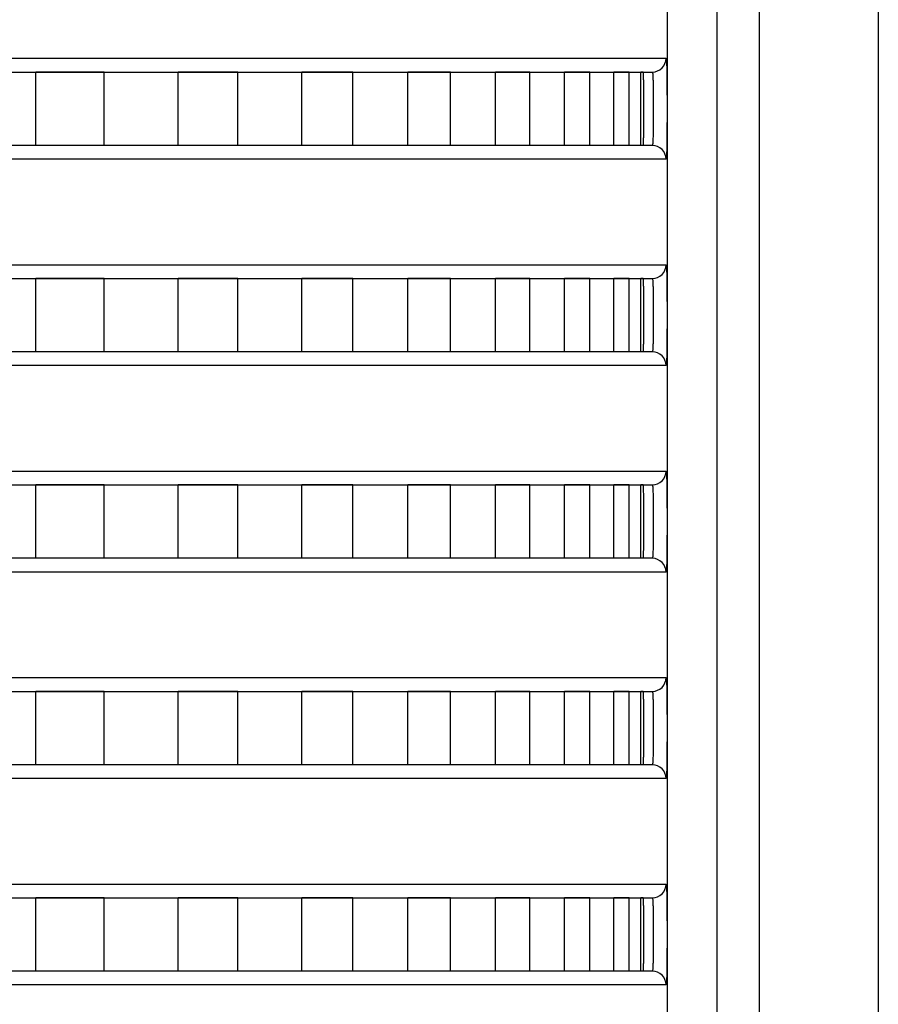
# Model space of a CAD drawing. Header units: millimetres. Extents: x -6054 to 364, y -1866 to 3094.
# Tile 7 of 256: x -5391 to -5372, y 206 to 227. Entities that reach past the tile are written whole.
import ezdxf

# ---------------------------------------------------------------- set-up
doc = ezdxf.new("R2010")
doc.units = ezdxf.units.MM
doc.header["$LTSCALE"] = 65.395
doc.layers.get('0').update_dxf_attribs({"linetype": 'CONTINUOUS'})

msp = doc.modelspace()

# ---------------------------------------------------------------- linework, layer by layer
at = {"linetype": 'Continuous'}
for p, q in [((-5372.173, 251.039), (-5372.173, 93.441)), ((-5375.691, 250.731), (-5375.691, 96.091)), ((-5374.767, 250.812), (-5374.767, 96.339)), ((-5376.773, 238.898), (-5376.773, -7.724)), ((-5406.487, 226.498), (-5376.798, 226.498)), ((-5406.979, 226.198), (-5377.098, 226.198)), ((-5389.045, 226.198), (-5390.53, 226.198)), ((-5389.045, 226.198), (-5390.53, 226.198)), ((-5390.53, 224.598), (-5390.53, 226.198)), ((-5390.53, 224.598), (-5390.53, 226.198)), ((-5389.045, 224.598), (-5389.045, 226.198)), ((-5389.045, 224.598), (-5389.045, 226.198)), ((-5386.133, 226.198), (-5387.426, 226.198)), ((-5386.133, 226.198), (-5387.426, 226.198)), ((-5387.426, 224.598), (-5387.426, 226.198)), ((-5387.426, 224.598), (-5387.426, 226.198)), ((-5386.133, 224.598), (-5386.133, 226.198)), ((-5386.133, 224.598), (-5386.133, 226.198)), ((-5383.621, 226.198), (-5384.732, 226.198)), ((-5383.621, 226.198), (-5384.732, 226.198)), ((-5384.732, 224.598), (-5384.732, 226.198)), ((-5384.732, 224.598), (-5384.732, 226.198)), ((-5383.621, 224.598), (-5383.621, 226.198)), ((-5383.621, 224.598), (-5383.621, 226.198)), ((-5381.495, 226.198), (-5382.428, 226.198)), ((-5381.495, 226.198), (-5382.428, 226.198)), ((-5382.428, 224.598), (-5382.428, 226.198)), ((-5382.428, 224.598), (-5382.428, 226.198)), ((-5381.495, 224.598), (-5381.495, 226.198)), ((-5381.495, 224.598), (-5381.495, 226.198)), ((-5379.767, 226.198), (-5380.514, 226.198)), ((-5379.767, 226.198), (-5380.514, 226.198)), ((-5380.514, 224.598), (-5380.514, 226.198)), ((-5380.514, 224.598), (-5380.514, 226.198)), ((-5379.767, 224.598), (-5379.767, 226.198)), ((-5379.767, 224.598), (-5379.767, 226.198)), ((-5378.456, 226.198), (-5379.008, 226.198)), ((-5378.456, 226.198), (-5379.008, 226.198)), ((-5379.008, 224.598), (-5379.008, 226.198)), ((-5379.008, 224.598), (-5379.008, 226.198)), ((-5378.456, 224.598), (-5378.456, 226.198)), ((-5378.456, 224.598), (-5378.456, 226.198)), ((-5377.599, 226.198), (-5377.935, 226.198)), ((-5377.599, 226.198), (-5377.935, 226.198)), ((-5377.935, 224.598), (-5377.935, 226.198)), ((-5377.935, 224.598), (-5377.935, 226.198)), ((-5377.599, 224.598), (-5377.599, 226.198)), ((-5377.599, 224.598), (-5377.599, 226.198)), ((-5377.297, 226.198), (-5377.351, 226.198)), ((-5377.297, 226.198), (-5377.351, 226.198)), ((-5377.351, 224.598), (-5377.351, 226.198)), ((-5377.351, 224.598), (-5377.351, 226.198)), ((-5377.289, 226.112), (-5377.29, 226.149)), ((-5377.098, 224.598), (-5406.979, 224.598)), ((-5389.045, 224.598), (-5390.53, 224.598)), ((-5389.045, 224.598), (-5390.53, 224.598)), ((-5386.133, 224.598), (-5387.426, 224.598)), ((-5386.133, 224.598), (-5387.426, 224.598)), ((-5383.621, 224.598), (-5384.732, 224.598)), ((-5383.621, 224.598), (-5384.732, 224.598)), ((-5381.495, 224.598), (-5382.428, 224.598)), ((-5381.495, 224.598), (-5382.428, 224.598)), ((-5379.767, 224.598), (-5380.514, 224.598)), ((-5379.767, 224.598), (-5380.514, 224.598)), ((-5378.456, 224.598), (-5379.008, 224.598)), ((-5378.456, 224.598), (-5379.008, 224.598)), ((-5377.599, 224.598), (-5377.935, 224.598)), ((-5377.599, 224.598), (-5377.935, 224.598)), ((-5377.297, 224.598), (-5377.351, 224.598)), ((-5377.297, 224.598), (-5377.351, 224.598)), ((-5376.798, 224.298), (-5406.487, 224.298)), ((-5406.487, 221.998), (-5376.798, 221.998)), ((-5406.979, 221.698), (-5377.098, 221.698)), ((-5389.045, 221.698), (-5390.53, 221.698)), ((-5389.045, 221.698), (-5390.53, 221.698)), ((-5390.53, 220.098), (-5390.53, 221.698)), ((-5390.53, 220.098), (-5390.53, 221.698)), ((-5389.045, 220.098), (-5389.045, 221.698)), ((-5389.045, 220.098), (-5389.045, 221.698)), ((-5386.133, 221.698), (-5387.426, 221.698)), ((-5386.133, 221.698), (-5387.426, 221.698)), ((-5387.426, 220.098), (-5387.426, 221.698)), ((-5387.426, 220.098), (-5387.426, 221.698)), ((-5386.133, 220.098), (-5386.133, 221.698)), ((-5386.133, 220.098), (-5386.133, 221.698)), ((-5383.621, 221.698), (-5384.732, 221.698)), ((-5383.621, 221.698), (-5384.732, 221.698)), ((-5384.732, 220.098), (-5384.732, 221.698)), ((-5384.732, 220.098), (-5384.732, 221.698)), ((-5383.621, 220.098), (-5383.621, 221.698)), ((-5383.621, 220.098), (-5383.621, 221.698)), ((-5381.495, 221.698), (-5382.428, 221.698)), ((-5381.495, 221.698), (-5382.428, 221.698)), ((-5382.428, 220.098), (-5382.428, 221.698)), ((-5382.428, 220.098), (-5382.428, 221.698)), ((-5381.495, 220.098), (-5381.495, 221.698)), ((-5381.495, 220.098), (-5381.495, 221.698)), ((-5379.767, 221.698), (-5380.514, 221.698)), ((-5379.767, 221.698), (-5380.514, 221.698)), ((-5380.514, 220.098), (-5380.514, 221.698)), ((-5380.514, 220.098), (-5380.514, 221.698)), ((-5379.767, 220.098), (-5379.767, 221.698)), ((-5379.767, 220.098), (-5379.767, 221.698)), ((-5378.456, 221.698), (-5379.008, 221.698)), ((-5378.456, 221.698), (-5379.008, 221.698)), ((-5379.008, 220.098), (-5379.008, 221.698)), ((-5379.008, 220.098), (-5379.008, 221.698)), ((-5378.456, 220.098), (-5378.456, 221.698)), ((-5378.456, 220.098), (-5378.456, 221.698)), ((-5377.599, 221.698), (-5377.935, 221.698)), ((-5377.599, 221.698), (-5377.935, 221.698)), ((-5377.935, 220.098), (-5377.935, 221.698)), ((-5377.935, 220.098), (-5377.935, 221.698)), ((-5377.599, 220.098), (-5377.599, 221.698)), ((-5377.599, 220.098), (-5377.599, 221.698)), ((-5377.297, 221.698), (-5377.351, 221.698)), ((-5377.297, 221.698), (-5377.351, 221.698)), ((-5377.351, 220.098), (-5377.351, 221.698)), ((-5377.351, 220.098), (-5377.351, 221.698)), ((-5377.289, 221.612), (-5377.29, 221.649)), ((-5377.098, 220.098), (-5406.979, 220.098)), ((-5389.045, 220.098), (-5390.53, 220.098)), ((-5389.045, 220.098), (-5390.53, 220.098)), ((-5386.133, 220.098), (-5387.426, 220.098)), ((-5386.133, 220.098), (-5387.426, 220.098)), ((-5383.621, 220.098), (-5384.732, 220.098)), ((-5383.621, 220.098), (-5384.732, 220.098)), ((-5381.495, 220.098), (-5382.428, 220.098)), ((-5381.495, 220.098), (-5382.428, 220.098)), ((-5379.767, 220.098), (-5380.514, 220.098)), ((-5379.767, 220.098), (-5380.514, 220.098)), ((-5378.456, 220.098), (-5379.008, 220.098)), ((-5378.456, 220.098), (-5379.008, 220.098)), ((-5377.599, 220.098), (-5377.935, 220.098)), ((-5377.599, 220.098), (-5377.935, 220.098)), ((-5377.297, 220.098), (-5377.351, 220.098)), ((-5377.297, 220.098), (-5377.351, 220.098)), ((-5376.798, 219.798), (-5406.487, 219.798)), ((-5406.487, 217.498), (-5376.798, 217.498)), ((-5406.979, 217.198), (-5377.098, 217.198)), ((-5389.045, 217.198), (-5390.53, 217.198)), ((-5389.045, 217.198), (-5390.53, 217.198)), ((-5390.53, 215.598), (-5390.53, 217.198)), ((-5390.53, 215.598), (-5390.53, 217.198)), ((-5389.045, 215.598), (-5389.045, 217.198)), ((-5389.045, 215.598), (-5389.045, 217.198)), ((-5386.133, 217.198), (-5387.426, 217.198)), ((-5386.133, 217.198), (-5387.426, 217.198)), ((-5387.426, 215.598), (-5387.426, 217.198)), ((-5387.426, 215.598), (-5387.426, 217.198)), ((-5386.133, 215.598), (-5386.133, 217.198)), ((-5386.133, 215.598), (-5386.133, 217.198)), ((-5383.621, 217.198), (-5384.732, 217.198)), ((-5383.621, 217.198), (-5384.732, 217.198)), ((-5384.732, 215.598), (-5384.732, 217.198)), ((-5384.732, 215.598), (-5384.732, 217.198)), ((-5383.621, 215.598), (-5383.621, 217.198)), ((-5383.621, 215.598), (-5383.621, 217.198)), ((-5381.495, 217.198), (-5382.428, 217.198)), ((-5381.495, 217.198), (-5382.428, 217.198)), ((-5382.428, 215.598), (-5382.428, 217.198)), ((-5382.428, 215.598), (-5382.428, 217.198)), ((-5381.495, 215.598), (-5381.495, 217.198)), ((-5381.495, 215.598), (-5381.495, 217.198)), ((-5379.767, 217.198), (-5380.514, 217.198)), ((-5379.767, 217.198), (-5380.514, 217.198)), ((-5380.514, 215.598), (-5380.514, 217.198)), ((-5380.514, 215.598), (-5380.514, 217.198)), ((-5379.767, 215.598), (-5379.767, 217.198)), ((-5379.767, 215.598), (-5379.767, 217.198)), ((-5378.456, 217.198), (-5379.008, 217.198)), ((-5378.456, 217.198), (-5379.008, 217.198)), ((-5379.008, 215.598), (-5379.008, 217.198)), ((-5379.008, 215.598), (-5379.008, 217.198)), ((-5378.456, 215.598), (-5378.456, 217.198)), ((-5378.456, 215.598), (-5378.456, 217.198)), ((-5377.599, 217.198), (-5377.935, 217.198)), ((-5377.599, 217.198), (-5377.935, 217.198)), ((-5377.935, 215.598), (-5377.935, 217.198)), ((-5377.935, 215.598), (-5377.935, 217.198)), ((-5377.599, 215.598), (-5377.599, 217.198)), ((-5377.599, 215.598), (-5377.599, 217.198)), ((-5377.297, 217.198), (-5377.351, 217.198)), ((-5377.297, 217.198), (-5377.351, 217.198)), ((-5377.351, 215.598), (-5377.351, 217.198)), ((-5377.351, 215.598), (-5377.351, 217.198)), ((-5377.289, 217.112), (-5377.29, 217.149)), ((-5377.098, 215.598), (-5406.979, 215.598)), ((-5389.045, 215.598), (-5390.53, 215.598)), ((-5389.045, 215.598), (-5390.53, 215.598)), ((-5386.133, 215.598), (-5387.426, 215.598)), ((-5386.133, 215.598), (-5387.426, 215.598)), ((-5383.621, 215.598), (-5384.732, 215.598)), ((-5383.621, 215.598), (-5384.732, 215.598)), ((-5381.495, 215.598), (-5382.428, 215.598)), ((-5381.495, 215.598), (-5382.428, 215.598)), ((-5379.767, 215.598), (-5380.514, 215.598)), ((-5379.767, 215.598), (-5380.514, 215.598)), ((-5378.456, 215.598), (-5379.008, 215.598)), ((-5378.456, 215.598), (-5379.008, 215.598)), ((-5377.599, 215.598), (-5377.935, 215.598)), ((-5377.599, 215.598), (-5377.935, 215.598)), ((-5377.297, 215.598), (-5377.351, 215.598)), ((-5377.297, 215.598), (-5377.351, 215.598)), ((-5376.798, 215.298), (-5406.487, 215.298)), ((-5406.487, 212.998), (-5376.798, 212.998)), ((-5406.979, 212.698), (-5377.098, 212.698)), ((-5389.045, 212.698), (-5390.53, 212.698)), ((-5389.045, 212.698), (-5390.53, 212.698)), ((-5390.53, 211.098), (-5390.53, 212.698)), ((-5390.53, 211.098), (-5390.53, 212.698)), ((-5389.045, 211.098), (-5389.045, 212.698)), ((-5389.045, 211.098), (-5389.045, 212.698)), ((-5386.133, 212.698), (-5387.426, 212.698)), ((-5386.133, 212.698), (-5387.426, 212.698)), ((-5387.426, 211.098), (-5387.426, 212.698)), ((-5387.426, 211.098), (-5387.426, 212.698)), ((-5386.133, 211.098), (-5386.133, 212.698)), ((-5386.133, 211.098), (-5386.133, 212.698)), ((-5383.621, 212.698), (-5384.732, 212.698)), ((-5383.621, 212.698), (-5384.732, 212.698)), ((-5384.732, 211.098), (-5384.732, 212.698)), ((-5384.732, 211.098), (-5384.732, 212.698)), ((-5383.621, 211.098), (-5383.621, 212.698)), ((-5383.621, 211.098), (-5383.621, 212.698)), ((-5381.495, 212.698), (-5382.428, 212.698)), ((-5381.495, 212.698), (-5382.428, 212.698)), ((-5382.428, 211.098), (-5382.428, 212.698)), ((-5382.428, 211.098), (-5382.428, 212.698)), ((-5381.495, 211.098), (-5381.495, 212.698)), ((-5381.495, 211.098), (-5381.495, 212.698)), ((-5379.767, 212.698), (-5380.514, 212.698)), ((-5379.767, 212.698), (-5380.514, 212.698)), ((-5380.514, 211.098), (-5380.514, 212.698)), ((-5380.514, 211.098), (-5380.514, 212.698)), ((-5379.767, 211.098), (-5379.767, 212.698)), ((-5379.767, 211.098), (-5379.767, 212.698)), ((-5378.456, 212.698), (-5379.008, 212.698)), ((-5378.456, 212.698), (-5379.008, 212.698)), ((-5379.008, 211.098), (-5379.008, 212.698)), ((-5379.008, 211.098), (-5379.008, 212.698)), ((-5378.456, 211.098), (-5378.456, 212.698)), ((-5378.456, 211.098), (-5378.456, 212.698)), ((-5377.599, 212.698), (-5377.935, 212.698)), ((-5377.599, 212.698), (-5377.935, 212.698)), ((-5377.935, 211.098), (-5377.935, 212.698)), ((-5377.935, 211.098), (-5377.935, 212.698)), ((-5377.599, 211.098), (-5377.599, 212.698)), ((-5377.599, 211.098), (-5377.599, 212.698)), ((-5377.297, 212.698), (-5377.351, 212.698)), ((-5377.297, 212.698), (-5377.351, 212.698)), ((-5377.351, 211.098), (-5377.351, 212.698)), ((-5377.351, 211.098), (-5377.351, 212.698)), ((-5377.289, 212.612), (-5377.29, 212.649)), ((-5377.098, 211.098), (-5406.979, 211.098)), ((-5389.045, 211.098), (-5390.53, 211.098)), ((-5389.045, 211.098), (-5390.53, 211.098)), ((-5386.133, 211.098), (-5387.426, 211.098)), ((-5386.133, 211.098), (-5387.426, 211.098)), ((-5383.621, 211.098), (-5384.732, 211.098)), ((-5383.621, 211.098), (-5384.732, 211.098)), ((-5381.495, 211.098), (-5382.428, 211.098)), ((-5381.495, 211.098), (-5382.428, 211.098)), ((-5379.767, 211.098), (-5380.514, 211.098)), ((-5379.767, 211.098), (-5380.514, 211.098)), ((-5378.456, 211.098), (-5379.008, 211.098)), ((-5378.456, 211.098), (-5379.008, 211.098)), ((-5377.599, 211.098), (-5377.935, 211.098)), ((-5377.599, 211.098), (-5377.935, 211.098)), ((-5377.297, 211.098), (-5377.351, 211.098)), ((-5377.297, 211.098), (-5377.351, 211.098)), ((-5376.798, 210.798), (-5406.487, 210.798)), ((-5406.487, 208.498), (-5376.798, 208.498)), ((-5406.979, 208.198), (-5377.098, 208.198)), ((-5389.045, 208.198), (-5390.53, 208.198)), ((-5389.045, 208.198), (-5390.53, 208.198)), ((-5390.53, 206.598), (-5390.53, 208.198)), ((-5390.53, 206.598), (-5390.53, 208.198)), ((-5389.045, 206.598), (-5389.045, 208.198)), ((-5389.045, 206.598), (-5389.045, 208.198)), ((-5386.133, 208.198), (-5387.426, 208.198)), ((-5386.133, 208.198), (-5387.426, 208.198)), ((-5387.426, 206.598), (-5387.426, 208.198)), ((-5387.426, 206.598), (-5387.426, 208.198)), ((-5386.133, 206.598), (-5386.133, 208.198)), ((-5386.133, 206.598), (-5386.133, 208.198)), ((-5383.621, 208.198), (-5384.732, 208.198)), ((-5383.621, 208.198), (-5384.732, 208.198)), ((-5384.732, 206.598), (-5384.732, 208.198)), ((-5384.732, 206.598), (-5384.732, 208.198)), ((-5383.621, 206.598), (-5383.621, 208.198)), ((-5383.621, 206.598), (-5383.621, 208.198)), ((-5381.495, 208.198), (-5382.428, 208.198)), ((-5381.495, 208.198), (-5382.428, 208.198)), ((-5382.428, 206.598), (-5382.428, 208.198)), ((-5382.428, 206.598), (-5382.428, 208.198)), ((-5381.495, 206.598), (-5381.495, 208.198)), ((-5381.495, 206.598), (-5381.495, 208.198)), ((-5379.767, 208.198), (-5380.514, 208.198)), ((-5379.767, 208.198), (-5380.514, 208.198)), ((-5380.514, 206.598), (-5380.514, 208.198)), ((-5380.514, 206.598), (-5380.514, 208.198)), ((-5379.767, 206.598), (-5379.767, 208.198)), ((-5379.767, 206.598), (-5379.767, 208.198)), ((-5378.456, 208.198), (-5379.008, 208.198)), ((-5378.456, 208.198), (-5379.008, 208.198)), ((-5379.008, 206.598), (-5379.008, 208.198)), ((-5379.008, 206.598), (-5379.008, 208.198)), ((-5378.456, 206.598), (-5378.456, 208.198)), ((-5378.456, 206.598), (-5378.456, 208.198)), ((-5377.599, 208.198), (-5377.935, 208.198)), ((-5377.599, 208.198), (-5377.935, 208.198)), ((-5377.935, 206.598), (-5377.935, 208.198)), ((-5377.935, 206.598), (-5377.935, 208.198)), ((-5377.599, 206.598), (-5377.599, 208.198)), ((-5377.599, 206.598), (-5377.599, 208.198)), ((-5377.297, 208.198), (-5377.351, 208.198)), ((-5377.297, 208.198), (-5377.351, 208.198)), ((-5377.351, 206.598), (-5377.351, 208.198)), ((-5377.351, 206.598), (-5377.351, 208.198)), ((-5377.289, 208.112), (-5377.29, 208.149)), ((-5377.098, 206.598), (-5406.979, 206.598)), ((-5389.045, 206.598), (-5390.53, 206.598)), ((-5389.045, 206.598), (-5390.53, 206.598)), ((-5386.133, 206.598), (-5387.426, 206.598)), ((-5386.133, 206.598), (-5387.426, 206.598)), ((-5383.621, 206.598), (-5384.732, 206.598)), ((-5383.621, 206.598), (-5384.732, 206.598)), ((-5381.495, 206.598), (-5382.428, 206.598)), ((-5381.495, 206.598), (-5382.428, 206.598)), ((-5379.767, 206.598), (-5380.514, 206.598)), ((-5379.767, 206.598), (-5380.514, 206.598)), ((-5378.456, 206.598), (-5379.008, 206.598)), ((-5378.456, 206.598), (-5379.008, 206.598)), ((-5377.599, 206.598), (-5377.935, 206.598)), ((-5377.599, 206.598), (-5377.935, 206.598)), ((-5377.297, 206.598), (-5377.351, 206.598)), ((-5377.297, 206.598), (-5377.351, 206.598)), ((-5376.798, 206.298), (-5406.487, 206.298))]:
    msp.add_line(p, q, dxfattribs=at)
for centre, radius, start, end in [((-5377.098, 226.498), 0.3, 270.0104, 0.0104), ((-5381.474, 225.939), 4.189, 1.7418, 2.3786), ((-5384.645, 225.844), 7.361, 1.2948, 1.7272), ((-5377.098, 224.298), 0.3, 359.9896, 89.9896), ((-5377.098, 221.998), 0.3, 270.0104, 0.0104), ((-5381.474, 221.439), 4.189, 1.7418, 2.3786), ((-5384.645, 221.344), 7.361, 1.2948, 1.7272), ((-5377.098, 219.798), 0.3, 359.9896, 89.9896), ((-5377.098, 217.498), 0.3, 270.0104, 0.0104), ((-5381.474, 216.939), 4.189, 1.7418, 2.3786), ((-5384.645, 216.844), 7.361, 1.2948, 1.7272), ((-5377.098, 215.298), 0.3, 359.9896, 89.9896), ((-5377.098, 212.998), 0.3, 270.0104, 0.0104), ((-5381.474, 212.439), 4.189, 1.7418, 2.3786), ((-5384.645, 212.344), 7.361, 1.2948, 1.7272), ((-5377.098, 210.798), 0.3, 359.9896, 89.9896), ((-5377.098, 208.498), 0.3, 270.0104, 0.0104), ((-5381.474, 207.939), 4.189, 1.7418, 2.3786), ((-5384.645, 207.844), 7.361, 1.2948, 1.7272), ((-5377.098, 206.298), 0.3, 359.9896, 89.9896)]:
    msp.add_arc(centre, radius, start, end, dxfattribs=at)
for points, knots in [([(-5376.798, 226.498), (-5376.796, 226.498), (-5376.794, 226.487), (-5376.792, 226.474), (-5376.79, 226.447), (-5376.787, 226.411), (-5376.786, 226.365), (-5376.783, 226.286), (-5376.781, 226.166), (-5376.779, 226.002), (-5376.778, 225.814), (-5376.777, 225.61), (-5376.777, 225.398), (-5376.777, 225.185), (-5376.778, 224.981), (-5376.779, 224.793), (-5376.781, 224.629), (-5376.783, 224.509), (-5376.786, 224.43), (-5376.787, 224.384), (-5376.79, 224.349), (-5376.792, 224.321), (-5376.794, 224.308), (-5376.796, 224.298), (-5376.798, 224.298)], [0, 0, 0, 0, 0.002716, 0.009974, 0.021884, 0.038363, 0.059267, 0.084407, 0.146421, 0.222076, 0.308492, 0.402345, 0.499999, 0.597653, 0.691507, 0.777923, 0.853578, 0.915592, 0.940732, 0.961637, 0.978116, 0.990026, 0.997284, 1, 1, 1, 1]), ([(-5377.29, 226.149), (-5377.291, 226.156), (-5377.292, 226.168), (-5377.293, 226.184), (-5377.295, 226.192), (-5377.296, 226.198), (-5377.297, 226.198)], [0, 0, 0, 0, 0.428964, 0.738693, 0.927721, 1, 1, 1, 1]), ([(-5377.297, 224.598), (-5377.296, 224.598), (-5377.295, 224.605), (-5377.293, 224.615), (-5377.291, 224.635), (-5377.29, 224.661), (-5377.288, 224.694), (-5377.286, 224.752), (-5377.284, 224.839), (-5377.283, 224.959), (-5377.281, 225.095), (-5377.281, 225.243), (-5377.281, 225.398), (-5377.281, 225.552), (-5377.281, 225.7), (-5377.283, 225.836), (-5377.284, 225.956), (-5377.286, 226.043), (-5377.288, 226.101), (-5377.29, 226.134), (-5377.291, 226.16), (-5377.293, 226.181), (-5377.295, 226.19), (-5377.296, 226.198), (-5377.297, 226.198)], [0, 0, 0, 0, 0.002721, 0.01001, 0.021969, 0.038509, 0.059481, 0.084689, 0.146812, 0.222502, 0.308855, 0.402555, 0.5, 0.597445, 0.691145, 0.777498, 0.853188, 0.915311, 0.940519, 0.961491, 0.978031, 0.98999, 0.997279, 1, 1, 1, 1]), ([(-5377.297, 224.598), (-5377.296, 224.598), (-5377.295, 224.605), (-5377.293, 224.615), (-5377.291, 224.635), (-5377.29, 224.661), (-5377.288, 224.694), (-5377.286, 224.752), (-5377.284, 224.839), (-5377.283, 224.959), (-5377.281, 225.095), (-5377.281, 225.243), (-5377.281, 225.398), (-5377.281, 225.552), (-5377.281, 225.7), (-5377.283, 225.836), (-5377.284, 225.956), (-5377.286, 226.043), (-5377.288, 226.101), (-5377.29, 226.134), (-5377.291, 226.16), (-5377.293, 226.181), (-5377.295, 226.19), (-5377.296, 226.198), (-5377.297, 226.198)], [0, 0, 0, 0, 0.002721, 0.01001, 0.021969, 0.038509, 0.059481, 0.084689, 0.146812, 0.222502, 0.308855, 0.402555, 0.5, 0.597445, 0.691145, 0.777498, 0.853188, 0.915311, 0.940519, 0.961491, 0.978031, 0.98999, 0.997279, 1, 1, 1, 1]), ([(-5377.297, 224.598), (-5377.296, 224.598), (-5377.295, 224.602), (-5377.294, 224.608), (-5377.292, 224.62), (-5377.29, 224.644), (-5377.288, 224.686), (-5377.286, 224.747), (-5377.285, 224.824), (-5377.283, 224.914), (-5377.282, 225.016), (-5377.281, 225.166), (-5377.28, 225.364), (-5377.281, 225.598), (-5377.282, 225.814), (-5377.284, 225.949), (-5377.285, 226.01)], [0, 0, 0, 0, 0.001997, 0.007049, 0.015306, 0.02675, 0.058952, 0.102943, 0.157713, 0.221993, 0.294291, 0.372925, 0.54178, 0.712929, 0.870529, 1, 1, 1, 1]), ([(-5377.098, 226.198), (-5377.096, 226.198), (-5377.094, 226.191), (-5377.092, 226.18), (-5377.089, 226.16), (-5377.086, 226.121), (-5377.083, 226.054), (-5377.081, 225.956), (-5377.079, 225.836), (-5377.078, 225.7), (-5377.077, 225.552), (-5377.077, 225.398), (-5377.077, 225.243), (-5377.078, 225.095), (-5377.079, 224.959), (-5377.081, 224.839), (-5377.083, 224.741), (-5377.086, 224.674), (-5377.089, 224.635), (-5377.092, 224.615), (-5377.094, 224.605), (-5377.096, 224.598), (-5377.098, 224.598)], [0, 0, 0, 0, 0.002976, 0.01034, 0.022326, 0.038871, 0.085025, 0.147098, 0.222725, 0.309008, 0.402632, 0.499999, 0.597367, 0.690991, 0.777274, 0.852901, 0.914974, 0.961128, 0.977674, 0.98966, 0.997024, 1, 1, 1, 1]), ([(-5376.798, 221.998), (-5376.796, 221.998), (-5376.794, 221.987), (-5376.792, 221.974), (-5376.79, 221.947), (-5376.787, 221.911), (-5376.786, 221.865), (-5376.783, 221.786), (-5376.781, 221.666), (-5376.779, 221.502), (-5376.778, 221.314), (-5376.777, 221.11), (-5376.777, 220.898), (-5376.777, 220.685), (-5376.778, 220.481), (-5376.779, 220.293), (-5376.781, 220.129), (-5376.783, 220.009), (-5376.786, 219.93), (-5376.787, 219.884), (-5376.79, 219.849), (-5376.792, 219.821), (-5376.794, 219.808), (-5376.796, 219.798), (-5376.798, 219.798)], [0, 0, 0, 0, 0.002716, 0.009974, 0.021884, 0.038363, 0.059267, 0.084407, 0.146421, 0.222076, 0.308492, 0.402345, 0.499999, 0.597653, 0.691507, 0.777923, 0.853578, 0.915592, 0.940732, 0.961637, 0.978116, 0.990026, 0.997284, 1, 1, 1, 1]), ([(-5377.29, 221.649), (-5377.291, 221.656), (-5377.292, 221.668), (-5377.293, 221.684), (-5377.295, 221.692), (-5377.296, 221.698), (-5377.297, 221.698)], [0, 0, 0, 0, 0.428964, 0.738693, 0.927721, 1, 1, 1, 1]), ([(-5377.297, 220.098), (-5377.296, 220.098), (-5377.295, 220.105), (-5377.293, 220.115), (-5377.291, 220.135), (-5377.29, 220.161), (-5377.288, 220.194), (-5377.286, 220.252), (-5377.284, 220.339), (-5377.283, 220.459), (-5377.281, 220.595), (-5377.281, 220.743), (-5377.281, 220.898), (-5377.281, 221.052), (-5377.281, 221.2), (-5377.283, 221.336), (-5377.284, 221.456), (-5377.286, 221.543), (-5377.288, 221.601), (-5377.29, 221.634), (-5377.291, 221.66), (-5377.293, 221.681), (-5377.295, 221.69), (-5377.296, 221.698), (-5377.297, 221.698)], [0, 0, 0, 0, 0.002721, 0.01001, 0.021969, 0.038509, 0.059481, 0.084689, 0.146812, 0.222502, 0.308855, 0.402555, 0.5, 0.597445, 0.691145, 0.777498, 0.853188, 0.915311, 0.940519, 0.961491, 0.978031, 0.98999, 0.997279, 1, 1, 1, 1]), ([(-5377.297, 220.098), (-5377.296, 220.098), (-5377.295, 220.105), (-5377.293, 220.115), (-5377.291, 220.135), (-5377.29, 220.161), (-5377.288, 220.194), (-5377.286, 220.252), (-5377.284, 220.339), (-5377.283, 220.459), (-5377.281, 220.595), (-5377.281, 220.743), (-5377.281, 220.898), (-5377.281, 221.052), (-5377.281, 221.2), (-5377.283, 221.336), (-5377.284, 221.456), (-5377.286, 221.543), (-5377.288, 221.601), (-5377.29, 221.634), (-5377.291, 221.66), (-5377.293, 221.681), (-5377.295, 221.69), (-5377.296, 221.698), (-5377.297, 221.698)], [0, 0, 0, 0, 0.002721, 0.01001, 0.021969, 0.038509, 0.059481, 0.084689, 0.146812, 0.222502, 0.308855, 0.402555, 0.5, 0.597445, 0.691145, 0.777498, 0.853188, 0.915311, 0.940519, 0.961491, 0.978031, 0.98999, 0.997279, 1, 1, 1, 1]), ([(-5377.297, 220.098), (-5377.296, 220.098), (-5377.295, 220.102), (-5377.294, 220.108), (-5377.292, 220.12), (-5377.29, 220.144), (-5377.288, 220.186), (-5377.286, 220.247), (-5377.285, 220.324), (-5377.283, 220.414), (-5377.282, 220.516), (-5377.281, 220.666), (-5377.28, 220.864), (-5377.281, 221.098), (-5377.282, 221.314), (-5377.284, 221.449), (-5377.285, 221.51)], [0, 0, 0, 0, 0.001997, 0.007049, 0.015306, 0.02675, 0.058952, 0.102943, 0.157713, 0.221993, 0.294291, 0.372925, 0.54178, 0.712929, 0.870529, 1, 1, 1, 1]), ([(-5377.098, 221.698), (-5377.096, 221.698), (-5377.094, 221.691), (-5377.092, 221.68), (-5377.089, 221.66), (-5377.086, 221.621), (-5377.083, 221.554), (-5377.081, 221.456), (-5377.079, 221.336), (-5377.078, 221.2), (-5377.077, 221.052), (-5377.077, 220.898), (-5377.077, 220.743), (-5377.078, 220.595), (-5377.079, 220.459), (-5377.081, 220.339), (-5377.083, 220.241), (-5377.086, 220.174), (-5377.089, 220.135), (-5377.092, 220.115), (-5377.094, 220.105), (-5377.096, 220.098), (-5377.098, 220.098)], [0, 0, 0, 0, 0.002976, 0.01034, 0.022326, 0.038871, 0.085025, 0.147098, 0.222725, 0.309008, 0.402632, 0.499999, 0.597367, 0.690991, 0.777274, 0.852901, 0.914974, 0.961128, 0.977674, 0.98966, 0.997024, 1, 1, 1, 1]), ([(-5376.798, 217.498), (-5376.796, 217.498), (-5376.794, 217.487), (-5376.792, 217.474), (-5376.79, 217.447), (-5376.787, 217.411), (-5376.786, 217.365), (-5376.783, 217.286), (-5376.781, 217.166), (-5376.779, 217.002), (-5376.778, 216.814), (-5376.777, 216.61), (-5376.777, 216.398), (-5376.777, 216.185), (-5376.778, 215.981), (-5376.779, 215.793), (-5376.781, 215.629), (-5376.783, 215.509), (-5376.786, 215.43), (-5376.787, 215.384), (-5376.79, 215.349), (-5376.792, 215.321), (-5376.794, 215.308), (-5376.796, 215.298), (-5376.798, 215.298)], [0, 0, 0, 0, 0.002716, 0.009974, 0.021884, 0.038363, 0.059267, 0.084407, 0.146421, 0.222076, 0.308492, 0.402345, 0.499999, 0.597653, 0.691507, 0.777923, 0.853578, 0.915592, 0.940732, 0.961637, 0.978116, 0.990026, 0.997284, 1, 1, 1, 1]), ([(-5377.29, 217.149), (-5377.291, 217.156), (-5377.292, 217.168), (-5377.293, 217.184), (-5377.295, 217.192), (-5377.296, 217.198), (-5377.297, 217.198)], [0, 0, 0, 0, 0.428964, 0.738693, 0.927721, 1, 1, 1, 1]), ([(-5377.297, 215.598), (-5377.296, 215.598), (-5377.295, 215.605), (-5377.293, 215.615), (-5377.291, 215.635), (-5377.29, 215.661), (-5377.288, 215.694), (-5377.286, 215.752), (-5377.284, 215.839), (-5377.283, 215.959), (-5377.281, 216.095), (-5377.281, 216.243), (-5377.281, 216.398), (-5377.281, 216.552), (-5377.281, 216.7), (-5377.283, 216.836), (-5377.284, 216.956), (-5377.286, 217.043), (-5377.288, 217.101), (-5377.29, 217.134), (-5377.291, 217.16), (-5377.293, 217.181), (-5377.295, 217.19), (-5377.296, 217.198), (-5377.297, 217.198)], [0, 0, 0, 0, 0.002721, 0.01001, 0.021969, 0.038509, 0.059481, 0.084689, 0.146812, 0.222502, 0.308855, 0.402555, 0.5, 0.597445, 0.691145, 0.777498, 0.853188, 0.915311, 0.940519, 0.961491, 0.978031, 0.98999, 0.997279, 1, 1, 1, 1]), ([(-5377.297, 215.598), (-5377.296, 215.598), (-5377.295, 215.605), (-5377.293, 215.615), (-5377.291, 215.635), (-5377.29, 215.661), (-5377.288, 215.694), (-5377.286, 215.752), (-5377.284, 215.839), (-5377.283, 215.959), (-5377.281, 216.095), (-5377.281, 216.243), (-5377.281, 216.398), (-5377.281, 216.552), (-5377.281, 216.7), (-5377.283, 216.836), (-5377.284, 216.956), (-5377.286, 217.043), (-5377.288, 217.101), (-5377.29, 217.134), (-5377.291, 217.16), (-5377.293, 217.181), (-5377.295, 217.19), (-5377.296, 217.198), (-5377.297, 217.198)], [0, 0, 0, 0, 0.002721, 0.01001, 0.021969, 0.038509, 0.059481, 0.084689, 0.146812, 0.222502, 0.308855, 0.402555, 0.5, 0.597445, 0.691145, 0.777498, 0.853188, 0.915311, 0.940519, 0.961491, 0.978031, 0.98999, 0.997279, 1, 1, 1, 1]), ([(-5377.098, 217.198), (-5377.096, 217.198), (-5377.094, 217.191), (-5377.092, 217.18), (-5377.089, 217.16), (-5377.086, 217.121), (-5377.083, 217.054), (-5377.081, 216.956), (-5377.079, 216.836), (-5377.078, 216.7), (-5377.077, 216.552), (-5377.077, 216.398), (-5377.077, 216.243), (-5377.078, 216.095), (-5377.079, 215.959), (-5377.081, 215.839), (-5377.083, 215.741), (-5377.086, 215.674), (-5377.089, 215.635), (-5377.092, 215.615), (-5377.094, 215.605), (-5377.096, 215.598), (-5377.098, 215.598)], [0, 0, 0, 0, 0.002976, 0.01034, 0.022326, 0.038871, 0.085025, 0.147098, 0.222725, 0.309008, 0.402632, 0.499999, 0.597367, 0.690991, 0.777274, 0.852901, 0.914974, 0.961128, 0.977674, 0.98966, 0.997024, 1, 1, 1, 1]), ([(-5377.297, 215.598), (-5377.296, 215.598), (-5377.295, 215.602), (-5377.294, 215.608), (-5377.292, 215.62), (-5377.29, 215.644), (-5377.288, 215.686), (-5377.286, 215.747), (-5377.285, 215.824), (-5377.283, 215.914), (-5377.282, 216.016), (-5377.281, 216.166), (-5377.28, 216.364), (-5377.281, 216.598), (-5377.282, 216.814), (-5377.284, 216.949), (-5377.285, 217.01)], [0, 0, 0, 0, 0.001997, 0.007049, 0.015306, 0.02675, 0.058952, 0.102943, 0.157713, 0.221993, 0.294291, 0.372925, 0.54178, 0.712929, 0.870529, 1, 1, 1, 1]), ([(-5376.798, 212.998), (-5376.796, 212.998), (-5376.794, 212.987), (-5376.792, 212.974), (-5376.79, 212.947), (-5376.787, 212.911), (-5376.786, 212.865), (-5376.783, 212.786), (-5376.781, 212.666), (-5376.779, 212.502), (-5376.778, 212.314), (-5376.777, 212.11), (-5376.777, 211.898), (-5376.777, 211.685), (-5376.778, 211.481), (-5376.779, 211.293), (-5376.781, 211.129), (-5376.783, 211.009), (-5376.786, 210.93), (-5376.787, 210.884), (-5376.79, 210.849), (-5376.792, 210.821), (-5376.794, 210.808), (-5376.796, 210.798), (-5376.798, 210.798)], [0, 0, 0, 0, 0.002716, 0.009974, 0.021884, 0.038363, 0.059267, 0.084407, 0.146421, 0.222076, 0.308492, 0.402345, 0.499999, 0.597653, 0.691507, 0.777923, 0.853578, 0.915592, 0.940732, 0.961637, 0.978116, 0.990026, 0.997284, 1, 1, 1, 1]), ([(-5377.29, 212.649), (-5377.291, 212.656), (-5377.292, 212.668), (-5377.293, 212.684), (-5377.295, 212.692), (-5377.296, 212.698), (-5377.297, 212.698)], [0, 0, 0, 0, 0.428964, 0.738693, 0.927721, 1, 1, 1, 1]), ([(-5377.297, 211.098), (-5377.296, 211.098), (-5377.295, 211.105), (-5377.293, 211.115), (-5377.291, 211.135), (-5377.29, 211.161), (-5377.288, 211.194), (-5377.286, 211.252), (-5377.284, 211.339), (-5377.283, 211.459), (-5377.281, 211.595), (-5377.281, 211.743), (-5377.281, 211.898), (-5377.281, 212.052), (-5377.281, 212.2), (-5377.283, 212.336), (-5377.284, 212.456), (-5377.286, 212.543), (-5377.288, 212.601), (-5377.29, 212.634), (-5377.291, 212.66), (-5377.293, 212.681), (-5377.295, 212.69), (-5377.296, 212.698), (-5377.297, 212.698)], [0, 0, 0, 0, 0.002721, 0.01001, 0.021969, 0.038509, 0.059481, 0.084689, 0.146812, 0.222502, 0.308855, 0.402555, 0.5, 0.597445, 0.691145, 0.777498, 0.853188, 0.915311, 0.940519, 0.961491, 0.978031, 0.98999, 0.997279, 1, 1, 1, 1]), ([(-5377.297, 211.098), (-5377.296, 211.098), (-5377.295, 211.105), (-5377.293, 211.115), (-5377.291, 211.135), (-5377.29, 211.161), (-5377.288, 211.194), (-5377.286, 211.252), (-5377.284, 211.339), (-5377.283, 211.459), (-5377.281, 211.595), (-5377.281, 211.743), (-5377.281, 211.898), (-5377.281, 212.052), (-5377.281, 212.2), (-5377.283, 212.336), (-5377.284, 212.456), (-5377.286, 212.543), (-5377.288, 212.601), (-5377.29, 212.634), (-5377.291, 212.66), (-5377.293, 212.681), (-5377.295, 212.69), (-5377.296, 212.698), (-5377.297, 212.698)], [0, 0, 0, 0, 0.002721, 0.01001, 0.021969, 0.038509, 0.059481, 0.084689, 0.146812, 0.222502, 0.308855, 0.402555, 0.5, 0.597445, 0.691145, 0.777498, 0.853188, 0.915311, 0.940519, 0.961491, 0.978031, 0.98999, 0.997279, 1, 1, 1, 1]), ([(-5377.098, 212.698), (-5377.096, 212.698), (-5377.094, 212.691), (-5377.092, 212.68), (-5377.089, 212.66), (-5377.086, 212.621), (-5377.083, 212.554), (-5377.081, 212.456), (-5377.079, 212.336), (-5377.078, 212.2), (-5377.077, 212.052), (-5377.077, 211.898), (-5377.077, 211.743), (-5377.078, 211.595), (-5377.079, 211.459), (-5377.081, 211.339), (-5377.083, 211.241), (-5377.086, 211.174), (-5377.089, 211.135), (-5377.092, 211.115), (-5377.094, 211.105), (-5377.096, 211.098), (-5377.098, 211.098)], [0, 0, 0, 0, 0.002976, 0.01034, 0.022326, 0.038871, 0.085025, 0.147098, 0.222725, 0.309008, 0.402632, 0.499999, 0.597367, 0.690991, 0.777274, 0.852901, 0.914974, 0.961128, 0.977674, 0.98966, 0.997024, 1, 1, 1, 1]), ([(-5377.297, 211.098), (-5377.296, 211.098), (-5377.295, 211.102), (-5377.294, 211.108), (-5377.292, 211.12), (-5377.29, 211.144), (-5377.288, 211.186), (-5377.286, 211.247), (-5377.285, 211.324), (-5377.283, 211.414), (-5377.282, 211.516), (-5377.281, 211.666), (-5377.28, 211.864), (-5377.281, 212.098), (-5377.282, 212.314), (-5377.284, 212.449), (-5377.285, 212.51)], [0, 0, 0, 0, 0.001997, 0.007049, 0.015306, 0.02675, 0.058952, 0.102943, 0.157713, 0.221993, 0.294291, 0.372925, 0.54178, 0.712929, 0.870529, 1, 1, 1, 1]), ([(-5376.798, 208.498), (-5376.796, 208.498), (-5376.794, 208.487), (-5376.792, 208.474), (-5376.79, 208.447), (-5376.787, 208.411), (-5376.786, 208.365), (-5376.783, 208.286), (-5376.781, 208.166), (-5376.779, 208.002), (-5376.778, 207.814), (-5376.777, 207.61), (-5376.777, 207.398), (-5376.777, 207.185), (-5376.778, 206.981), (-5376.779, 206.793), (-5376.781, 206.629), (-5376.783, 206.509), (-5376.786, 206.43), (-5376.787, 206.384), (-5376.79, 206.349), (-5376.792, 206.321), (-5376.794, 206.308), (-5376.796, 206.298), (-5376.798, 206.298)], [0, 0, 0, 0, 0.002716, 0.009974, 0.021884, 0.038363, 0.059267, 0.084407, 0.146421, 0.222076, 0.308492, 0.402345, 0.499999, 0.597653, 0.691507, 0.777923, 0.853578, 0.915592, 0.940732, 0.961637, 0.978116, 0.990026, 0.997284, 1, 1, 1, 1]), ([(-5377.29, 208.149), (-5377.291, 208.156), (-5377.292, 208.168), (-5377.293, 208.184), (-5377.295, 208.192), (-5377.296, 208.198), (-5377.297, 208.198)], [0, 0, 0, 0, 0.428964, 0.738693, 0.927721, 1, 1, 1, 1]), ([(-5377.297, 206.598), (-5377.296, 206.598), (-5377.295, 206.605), (-5377.293, 206.615), (-5377.291, 206.635), (-5377.29, 206.661), (-5377.288, 206.694), (-5377.286, 206.752), (-5377.284, 206.839), (-5377.283, 206.959), (-5377.281, 207.095), (-5377.281, 207.243), (-5377.281, 207.398), (-5377.281, 207.552), (-5377.281, 207.7), (-5377.283, 207.836), (-5377.284, 207.956), (-5377.286, 208.043), (-5377.288, 208.101), (-5377.29, 208.134), (-5377.291, 208.16), (-5377.293, 208.181), (-5377.295, 208.19), (-5377.296, 208.198), (-5377.297, 208.198)], [0, 0, 0, 0, 0.002721, 0.01001, 0.021969, 0.038509, 0.059481, 0.084689, 0.146812, 0.222502, 0.308855, 0.402555, 0.5, 0.597445, 0.691145, 0.777498, 0.853188, 0.915311, 0.940519, 0.961491, 0.978031, 0.98999, 0.997279, 1, 1, 1, 1]), ([(-5377.297, 206.598), (-5377.296, 206.598), (-5377.295, 206.605), (-5377.293, 206.615), (-5377.291, 206.635), (-5377.29, 206.661), (-5377.288, 206.694), (-5377.286, 206.752), (-5377.284, 206.839), (-5377.283, 206.959), (-5377.281, 207.095), (-5377.281, 207.243), (-5377.281, 207.398), (-5377.281, 207.552), (-5377.281, 207.7), (-5377.283, 207.836), (-5377.284, 207.956), (-5377.286, 208.043), (-5377.288, 208.101), (-5377.29, 208.134), (-5377.291, 208.16), (-5377.293, 208.181), (-5377.295, 208.19), (-5377.296, 208.198), (-5377.297, 208.198)], [0, 0, 0, 0, 0.002721, 0.01001, 0.021969, 0.038509, 0.059481, 0.084689, 0.146812, 0.222502, 0.308855, 0.402555, 0.5, 0.597445, 0.691145, 0.777498, 0.853188, 0.915311, 0.940519, 0.961491, 0.978031, 0.98999, 0.997279, 1, 1, 1, 1]), ([(-5377.098, 208.198), (-5377.096, 208.198), (-5377.094, 208.191), (-5377.092, 208.18), (-5377.089, 208.16), (-5377.086, 208.121), (-5377.083, 208.054), (-5377.081, 207.956), (-5377.079, 207.836), (-5377.078, 207.7), (-5377.077, 207.552), (-5377.077, 207.398), (-5377.077, 207.243), (-5377.078, 207.095), (-5377.079, 206.959), (-5377.081, 206.839), (-5377.083, 206.741), (-5377.086, 206.674), (-5377.089, 206.635), (-5377.092, 206.615), (-5377.094, 206.605), (-5377.096, 206.598), (-5377.098, 206.598)], [0, 0, 0, 0, 0.002976, 0.01034, 0.022326, 0.038871, 0.085025, 0.147098, 0.222725, 0.309008, 0.402632, 0.499999, 0.597367, 0.690991, 0.777274, 0.852901, 0.914974, 0.961128, 0.977674, 0.98966, 0.997024, 1, 1, 1, 1]), ([(-5377.297, 206.598), (-5377.296, 206.598), (-5377.295, 206.602), (-5377.294, 206.608), (-5377.292, 206.62), (-5377.29, 206.644), (-5377.288, 206.686), (-5377.286, 206.747), (-5377.285, 206.824), (-5377.283, 206.914), (-5377.282, 207.016), (-5377.281, 207.166), (-5377.28, 207.364), (-5377.281, 207.598), (-5377.282, 207.814), (-5377.284, 207.949), (-5377.285, 208.01)], [0, 0, 0, 0, 0.001997, 0.007049, 0.015306, 0.02675, 0.058952, 0.102943, 0.157713, 0.221993, 0.294291, 0.372925, 0.54178, 0.712929, 0.870529, 1, 1, 1, 1])]:
    msp.add_open_spline(points, degree=3, knots=knots, dxfattribs=at)

doc.saveas('drawing.dxf')
